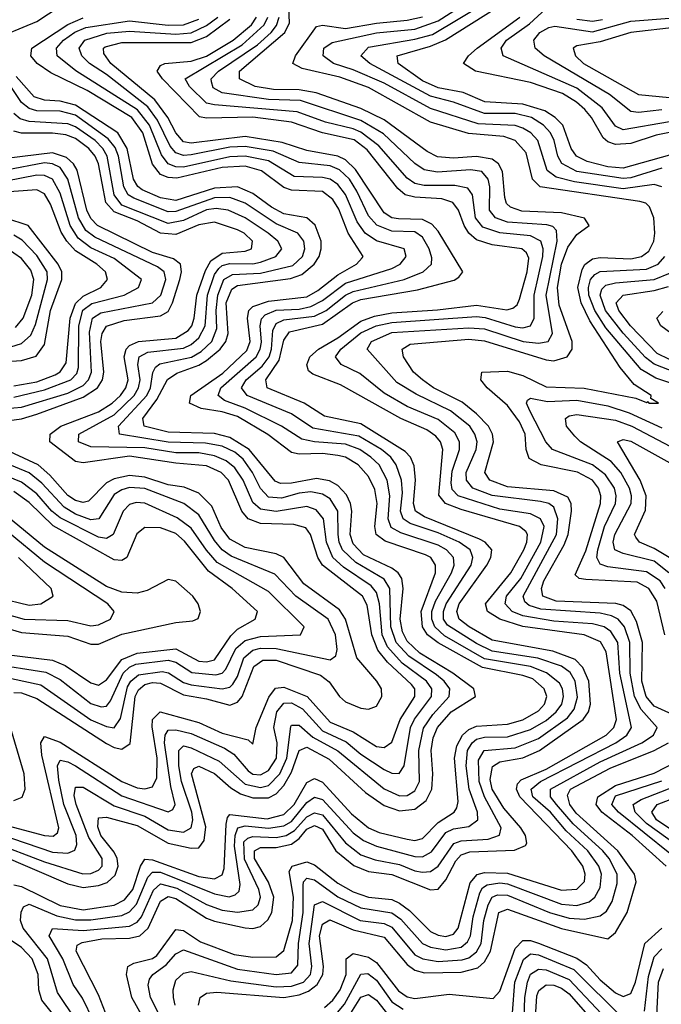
# Model space of a CAD drawing. Header units: inches. Extents: x 990535 to 1117859, y 769386 to 892122.
# Tile 105 of 256: x 1021045 to 1022709, y 856872 to 859423. Entities that reach past the tile are written whole.
import ezdxf

# ---------------------------------------------------------------- set-up
doc = ezdxf.new("R2010")
doc.units = ezdxf.units.IN
doc.header["$MEASUREMENT"] = 0
doc.layers.add('B0825', color=7, linetype='Continuous')

msp = doc.modelspace()

# ---------------------------------------------------------------- linework, layer by layer
at = {"layer": 'B0825', "color": 5}
for points, elevation in [([(1022765.9, 857610), (1022690, 857644.9), (1022669.2, 857670), (1022658.1, 857710), (1022659.8, 857810), (1022644, 857864), (1022630, 857891.8), (1022610, 857905.6), (1022590.6, 857910.6), (1022436.5, 857916.5), (1022401.7, 857930), (1022397.7, 857950), (1022404, 857970), (1022456.9, 858063.1), (1022467.3, 858090), (1022476.3, 858150), (1022475.1, 858170), (1022466, 858186), (1022430, 858202.6), (1022310, 858213.1), (1022263.9, 858230), (1022251.6, 858250), (1022273.7, 858330), (1022270.8, 858350), (1022260.4, 858370), (1022230, 858402.6), (1022192.5, 858432.5), (1022117.8, 858470), (1022089.2, 858490), (1022065.9, 858510), (1022039.9, 858550), (1022037.3, 858570), (1022057.6, 858582.4), (1022210, 858595.8), (1022250, 858591.5), (1022410, 858542.2), (1022430, 858539.6), (1022464.8, 858550), (1022477.5, 858570), (1022477.6, 858590), (1022443.9, 858683.9), (1022439.6, 858730), (1022450.2, 858790), (1022466, 858834), (1022490, 858867), (1022521.4, 858890), (1022509.5, 858909.5), (1022450, 858923.4), (1022347.2, 858927.2), (1022317.4, 858937.4), (1022307.1, 858947.1), (1022302.7, 858962.7), (1022296.6, 859030), (1022286.3, 859050), (1022270, 859061.9), (1022230, 859068.9), (1022170, 859064.3), (1022128.5, 859068.5), (1022101.5, 859081.5), (1021990, 859164.2), (1021930, 859193), (1021813.6, 859233.6), (1021770, 859241.3), (1021702.9, 859242.9), (1021656.2, 859250), (1021614.9, 859270), (1021615.4, 859290), (1021733.1, 859390), (1021744.8, 859415.2), (1021742.2, 859477.8)], 2620), ([(1022710.1, 858990.1), (1022690, 858996.6), (1022610, 858985.6), (1022483.3, 859003.3), (1022435.8, 859015.8), (1022413, 859033), (1022388.4, 859110), (1022370.2, 859130), (1022350, 859142.8), (1022329.7, 859149.7), (1022234, 859154), (1022110, 859193), (1021990, 859259.3), (1021910, 859293.6), (1021859.1, 859310), (1021832, 859330), (1021833.4, 859350), (1021855.7, 859364.3), (1021970, 859389.3), (1022070, 859399), (1022130, 859420.8), (1022232.9, 859487.1)], 2560), ([(1020972.5, 859370), (1021090, 859418.7), (1021150, 859458.4)], 2820), ([(1022710, 859038.4), (1022630, 859013.7), (1022610, 859011.8), (1022490, 859030.5), (1022451, 859051), (1022440.2, 859070), (1022430.9, 859110), (1022421.3, 859130), (1022403.1, 859150), (1022372.3, 859170), (1022330, 859180), (1022250, 859180.6), (1022170, 859209.5), (1022110, 859224.9), (1021953.3, 859310), (1021929.4, 859330), (1021950, 859352.2), (1022070, 859372.8), (1022115.2, 859384.8), (1022252.7, 859467.3)], 2540), ([(1022730, 859072.5), (1022610, 859038.7), (1022570, 859042.4), (1022516.1, 859056.1), (1022488.5, 859070), (1022475.3, 859090), (1022453.1, 859150), (1022433.8, 859170), (1022406.9, 859186.9), (1022350, 859204.9), (1022250.9, 859210.9), (1022194.7, 859234.7), (1022130, 859247.1), (1022090, 859264.9), (1022026.1, 859310), (1022023.9, 859330), (1022110, 859355), (1022149.1, 859370.9), (1022284.4, 859455.6)], 2520), ([(1022730, 859158.7), (1022610, 859138), (1022590, 859147.3), (1022555, 859195), (1022490, 859246.3), (1022298.4, 859330), (1022293.2, 859350), (1022307.2, 859370), (1022367.1, 859412.9), (1022410, 859452.3)], 2460), ([(1021030, 857182.3), (1021050, 857178.1), (1021150, 857128.3), (1021210, 857117.5), (1021290, 857129.1), (1021316.9, 857143.1), (1021338.6, 857170), (1021358.1, 857230), (1021370, 857248.3), (1021390, 857247.1), (1021510, 857203.6), (1021550, 857197.2), (1021570, 857208.2), (1021575.7, 857224.3), (1021580.7, 857339.3), (1021583.8, 857356.2), (1021590, 857363.8), (1021686.6, 857353.4), (1021730, 857364.6), (1021756.5, 857390), (1021790, 857447.1), (1021810, 857457.6), (1021830, 857448.3), (1021905.7, 857365.7), (1021950, 857329.8), (1021977.3, 857317.3), (1022050, 857300.4), (1022070, 857296.6), (1022090, 857302.3), (1022130, 857343.3), (1022171.8, 857370), (1022178.8, 857381.2), (1022182, 857398), (1022172.9, 857510), (1022178.2, 857541.8), (1022192.9, 857570), (1022210, 857584.8), (1022230, 857592.9), (1022310, 857598.1), (1022350, 857609.7), (1022390, 857633), (1022405.9, 857650), (1022412, 857670), (1022405.4, 857690), (1022375.5, 857715.5), (1022350, 857724.7), (1022245.2, 857745.2), (1022130, 857809), (1022102.9, 857830), (1022089.5, 857850), (1022086.1, 857890), (1022123.4, 857990), (1022123.6, 858010), (1022110.9, 858030), (1022097.4, 858037.4), (1021992.8, 858072.8), (1021969.9, 858089.9), (1021965.8, 858110), (1021972, 858170), (1021966.1, 858206.1), (1021950, 858240.1), (1021923.1, 858270), (1021890, 858289.6), (1021870, 858294.7), (1021830, 858299.1), (1021770, 858297.8), (1021750, 858302.3), (1021689, 858349), (1021610, 858395), (1021570, 858407.7), (1021516.2, 858416.2), (1021485.6, 858430), (1021489, 858450), (1021572.1, 858507.9), (1021633.9, 858566.1), (1021642.9, 858590), (1021635.9, 858650), (1021639.5, 858670), (1021650, 858680.7), (1021690, 858693.8), (1021790, 858705.8), (1021818.2, 858721.8), (1021870, 858762.7), (1021918.8, 858790), (1021933.3, 858806.7), (1021935.5, 858810), (1021897.2, 858870), (1021872.6, 858932.6), (1021857.4, 858957.4), (1021830, 858978.1), (1021750, 858981.5), (1021730, 858988.7), (1021672.2, 859032.2), (1021630, 859043.8), (1021570, 859040.1), (1021452.7, 859012.7), (1021430, 859014.6), (1021410, 859022.6), (1021389.2, 859049.2), (1021364.4, 859130), (1021336.4, 859170), (1021220.3, 859240.3), (1021125.9, 859285.9), (1021090.6, 859310), (1021074.1, 859330), (1021076.4, 859350), (1021170, 859410.8), (1021210, 859428.1)], 2780), ([(1021192.9, 856830), (1021143.3, 856903.3), (1021117.6, 856990), (1021054.1, 857070), (1021047.5, 857090), (1021048.9, 857111.1), (1021055, 857125), (1021070, 857132.3), (1021142, 857102), (1021190, 857091.6), (1021230, 857091.5), (1021310, 857102.9), (1021330, 857111.9), (1021348.3, 857131.7), (1021377.9, 857202.1), (1021390, 857215.2), (1021410, 857214.7), (1021550, 857158.4), (1021588.8, 857151.2), (1021603.9, 857156.1), (1021614.4, 857165.6), (1021617.1, 857182.9), (1021602.1, 857282.1), (1021603.8, 857310), (1021610.6, 857329.4), (1021630, 857334.6), (1021690, 857328.4), (1021730, 857335), (1021750, 857346.4), (1021790, 857395.3), (1021810, 857408.9), (1021830, 857402.8), (1021910, 857317.1), (1021936.9, 857296.9), (1021970, 857282.4), (1022070, 857255.5), (1022090, 857254.4), (1022112.6, 857267.4), (1022150, 857317.7), (1022170, 857327.1), (1022210, 857332.8), (1022233.2, 857350), (1022231.9, 857370), (1022210.6, 857430), (1022202.9, 857490), (1022206, 857530), (1022218.3, 857550), (1022230, 857559), (1022250, 857565), (1022310, 857565.6), (1022370, 857584.5), (1022410, 857607.8), (1022436.4, 857630), (1022450.5, 857650), (1022455.3, 857670), (1022452.8, 857690), (1022444.7, 857704.7), (1022411.1, 857731.1), (1022370, 857747.7), (1022250, 857767.9), (1022147, 857827), (1022121.2, 857850), (1022113.4, 857870), (1022113.8, 857890), (1022123.4, 857916.6), (1022165.1, 857990), (1022172, 858010), (1022169.7, 858030), (1022152.1, 858050), (1022130, 858062.4), (1022033.8, 858093.8), (1022008, 858108), (1022000.5, 858130), (1022005.1, 858190), (1021997.6, 858230), (1021976.9, 858270), (1021955.8, 858290), (1021927, 858310), (1021890, 858323.4), (1021809.4, 858329.4), (1021776.4, 858336.4), (1021723.7, 858370), (1021630, 858417.1), (1021576.7, 858436.7), (1021559.5, 858450), (1021566.4, 858470), (1021658.6, 858550), (1021669, 858570), (1021672.1, 858587.9), (1021668.8, 858630), (1021671.8, 858648.2), (1021681.4, 858658.6), (1021710, 858671.1), (1021770, 858673.7), (1021799.8, 858680.2), (1021830, 858695.7), (1021890, 858740.4), (1022010, 858778.5), (1022031.7, 858790), (1022047.5, 858810), (1022041.8, 858830), (1021970.5, 858850.5), (1021941.1, 858870), (1021919.8, 858899.8), (1021890, 858970.2), (1021870, 858996.5), (1021850, 859010.3), (1021830, 859014.9), (1021757, 859017), (1021690, 859057.7), (1021630, 859070), (1021590, 859067.8), (1021470, 859041.4), (1021450, 859041.9), (1021430, 859050), (1021413.3, 859073.3), (1021381.9, 859150), (1021350.6, 859190), (1021190.6, 859290.6), (1021142.3, 859330), (1021140.9, 859350), (1021158.8, 859370), (1021188.6, 859391.4), (1021216.7, 859403.3), (1021330, 859420.4), (1021430, 859409.6), (1021470, 859409.8), (1021510, 859424.5)], 2760), ([(1021237, 856830), (1021208.2, 856888.2), (1021183.8, 856923.8), (1021157.5, 856990), (1021121.9, 857050), (1021130, 857068.8), (1021210, 857064.1), (1021330, 857074.7), (1021350, 857085.1), (1021361.1, 857098.9), (1021392, 857168), (1021410, 857184.4), (1021453, 857173), (1021530, 857131.3), (1021570, 857116.3), (1021610, 857111.5), (1021650, 857117.6), (1021663.6, 857130), (1021669.9, 857150.1), (1021665.6, 857170), (1021628.1, 857248.1), (1021626.8, 857293.2), (1021637.1, 857302.9), (1021650, 857306.8), (1021710, 857304.3), (1021736.5, 857310), (1021757.6, 857322.4), (1021790, 857358.5), (1021810, 857368.3), (1021830, 857363.4), (1021890, 857290.5), (1021930, 857260.1), (1021966.9, 857246.9), (1022030, 857234.6), (1022070, 857218.5), (1022090, 857214.4), (1022110, 857216.9), (1022130, 857230.6), (1022171.2, 857288.8), (1022190, 857295.7), (1022259.4, 857300.6), (1022289, 857311), (1022293.6, 857330), (1022249.9, 857409.9), (1022236.4, 857450), (1022234.9, 857505.1), (1022249.6, 857530), (1022330, 857536.9), (1022390, 857561.1), (1022465.1, 857614.9), (1022482.5, 857637.5), (1022491.8, 857668.2), (1022485.8, 857710), (1022472.1, 857732.1), (1022450, 857748.3), (1022389, 857769), (1022270, 857787.2), (1022230, 857806.9), (1022154.7, 857854.7), (1022144.3, 857870), (1022143.6, 857890), (1022151, 857910), (1022215.4, 858010), (1022220.3, 858030), (1022217.8, 858037.8), (1022212.8, 858050), (1022184.5, 858070), (1022130, 858093.9), (1022058, 858118), (1022039.6, 858130), (1022032.4, 858150), (1022037.5, 858197.5), (1022035, 858230), (1022021.6, 858270), (1022007.3, 858290), (1021983.6, 858310), (1021924.7, 858344.7), (1021805.1, 858365.1), (1021750, 858401.9), (1021634.9, 858450), (1021620.2, 858470), (1021632.7, 858490), (1021674.1, 858525.9), (1021691.7, 858550), (1021698.3, 858570), (1021701.5, 858618.5), (1021710, 858636.6), (1021730, 858645.6), (1021810, 858655.1), (1021839.7, 858670), (1021890, 858709.3), (1021910, 858719.6), (1022041.8, 858750), (1022091.4, 858770), (1022112.5, 858790), (1022113.5, 858806.5), (1022106.7, 858830), (1022090, 858859.6), (1022070, 858873.5), (1022010, 858875.6), (1021971.2, 858891.2), (1021950, 858914.9), (1021919.5, 858979.5), (1021900.1, 859010), (1021874.4, 859034.4), (1021850, 859044.6), (1021770, 859053.5), (1021702.8, 859082.8), (1021630, 859095.3), (1021590, 859092.9), (1021490, 859072.9), (1021470, 859071.5), (1021450, 859078.5), (1021435.8, 859095.8), (1021402.8, 859162.8), (1021377.4, 859197.4), (1021270, 859281.2), (1021226.2, 859310), (1021206.2, 859330), (1021199.8, 859350), (1021214.4, 859370), (1021271.3, 859388.7), (1021330, 859393.8), (1021450, 859385.8), (1021490, 859389), (1021530, 859408), (1021558.9, 859430)], 2740), ([(1021267.7, 856850), (1021250, 856896.7), (1021191.3, 857010), (1021194.2, 857025.8), (1021207.1, 857032.9), (1021258.1, 857041.9), (1021330, 857043.5), (1021357.2, 857050), (1021378.6, 857070), (1021410, 857139.9), (1021430, 857152.1), (1021450, 857147), (1021530, 857095.6), (1021550, 857087.8), (1021630, 857070.9), (1021650, 857068.8), (1021670, 857073.8), (1021688.6, 857091.4), (1021698.7, 857110), (1021704.4, 857150), (1021690, 857189.3), (1021654.1, 857250), (1021653.8, 857270), (1021670, 857278.9), (1021710, 857278.9), (1021750, 857287.3), (1021770, 857301.9), (1021790, 857326.3), (1021810, 857335.9), (1021830, 857326.6), (1021865.1, 857270), (1021911.7, 857231.7), (1021950, 857216.4), (1022010, 857208.8), (1022110, 857168.7), (1022130, 857170.4), (1022150, 857194.6), (1022176.2, 857243.8), (1022190, 857259.5), (1022212.4, 857267.6), (1022328.2, 857271.8), (1022356.4, 857283.6), (1022360.3, 857290), (1022356.8, 857310), (1022344.8, 857330), (1022300.3, 857380.3), (1022270.3, 857430), (1022265, 857455), (1022271.4, 857488.6), (1022290, 857500.3), (1022350, 857510.9), (1022393.2, 857530), (1022506.1, 857610), (1022520, 857630), (1022525.4, 857650), (1022520.8, 857710), (1022505.3, 857745.3), (1022485.7, 857765.7), (1022427.2, 857787.2), (1022270, 857816.1), (1022210.7, 857850), (1022184.8, 857870), (1022178.4, 857890), (1022184.5, 857910), (1022256.7, 858010), (1022267, 858030), (1022269.4, 858050), (1022251.7, 858070), (1022237.3, 858077.3), (1022095, 858135), (1022071.8, 858150), (1022066.6, 858170), (1022071.1, 858230), (1022067.6, 858267.6), (1022058.5, 858290), (1022044.6, 858304.6), (1021930, 858376.3), (1021835.9, 858395.9), (1021782.5, 858430), (1021687.1, 858470), (1021683.5, 858490), (1021718.4, 858541.6), (1021730, 858593.1), (1021745.2, 858614.8), (1021830, 858634.8), (1021908.3, 858690), (1021930, 858698.4), (1022076.4, 858723.6), (1022171.3, 858748.7), (1022183.7, 858756.3), (1022194.2, 858770), (1022130, 858875.3), (1022114, 858894), (1022090, 858905.4), (1022027.2, 858907.2), (1022010, 858910.5), (1021990, 858923.1), (1021915.6, 859035.6), (1021890, 859060.2), (1021870, 859069.7), (1021790, 859084.1), (1021725.4, 859105.4), (1021630, 859120.7), (1021490, 859103.1), (1021470, 859107.1), (1021450.2, 859130), (1021429.5, 859170), (1021395.4, 859215.4), (1021281.5, 859310), (1021263.8, 859336.2), (1021262.9, 859350), (1021267, 859353), (1021310, 859364.3), (1021490, 859364.5), (1021530, 859380.2), (1021590, 859424.7)], 2720), ([(1021381.2, 856810), (1021335.9, 856890), (1021321.9, 856950), (1021325.6, 856970), (1021341, 856979), (1021389.2, 856990.8), (1021401, 856999), (1021450, 857066.5), (1021470, 857063.6), (1021514, 857034), (1021601.5, 857001.5), (1021650, 856994.5), (1021710, 856995.6), (1021730, 857012), (1021752.8, 857090), (1021755.2, 857150), (1021743.8, 857216.2), (1021751.8, 857230), (1021790, 857241.7), (1021810, 857234), (1021870, 857186.1), (1021910, 857163.9), (1021950, 857150.2), (1022010, 857143.7), (1022030, 857134.6), (1022055.5, 857115.5), (1022110, 857061.3), (1022130, 857051.6), (1022150, 857048.4), (1022170, 857054), (1022182.1, 857070), (1022212.8, 857187.2), (1022231.1, 857208.9), (1022250, 857213.9), (1022310, 857212.3), (1022450, 857167.8), (1022490, 857170.7), (1022509.5, 857190.5), (1022511.7, 857210), (1022505.1, 857230), (1022476.7, 857270), (1022341.5, 857410), (1022333.2, 857430), (1022336.2, 857443.8), (1022345.7, 857454.3), (1022410, 857482.1), (1022565.4, 857570), (1022585.5, 857590), (1022592.2, 857610), (1022565.9, 857785.9), (1022551.2, 857811.2), (1022509, 857830), (1022350, 857851.2), (1022290.5, 857870.5), (1022257.9, 857890), (1022252.5, 857910), (1022318.8, 857990), (1022352, 858050), (1022360.1, 858070), (1022361.5, 858090), (1022357.2, 858097.2), (1022341.3, 858110), (1022190, 858154), (1022148.9, 858170), (1022131.9, 858191.9), (1022142.4, 858310), (1022136.6, 858330), (1022124.4, 858344.4), (1022100.4, 858360.4), (1022033.2, 858390), (1021877.3, 858477.3), (1021805.1, 858505.1), (1021794, 858514), (1021789.3, 858529.3), (1021797.4, 858550), (1021819.9, 858570), (1021870, 858599.3), (1021930, 858642.5), (1021965, 858655), (1022010, 858663.8), (1022128.6, 858671.4), (1022230, 858683.6), (1022307.9, 858672.1), (1022324.2, 858675.8), (1022334.9, 858685.1), (1022340.8, 858699.2), (1022360.8, 858770), (1022365.2, 858805.2), (1022359, 858819), (1022347, 858830), (1022270, 858840.5), (1022230, 858853.1), (1022209.4, 858870), (1022197.3, 858890), (1022183, 858930), (1022168.5, 858950), (1022139.7, 858959.7), (1022070, 858963.7), (1022044.4, 858970), (1022025.7, 858985.7), (1021946.4, 859086.4), (1021912.1, 859112.1), (1021830, 859130.3), (1021750, 859157.9), (1021650, 859170.7), (1021530, 859168.4), (1021511.7, 859171.7), (1021415.7, 859270), (1021401.6, 859290), (1021410, 859304.8), (1021421.5, 859310), (1021490, 859316.2), (1021530, 859329.3), (1021598.5, 859370), (1021646.7, 859410), (1021659.3, 859430)], 2680), ([(1021435.4, 856790), (1021384.5, 856890), (1021378.3, 856921.7), (1021382, 856938), (1021390.8, 856950), (1021425.2, 856974.8), (1021450, 857003.2), (1021470, 857013.2), (1021610, 856963.5), (1021710, 856949.9), (1021750, 856954.2), (1021766.2, 856973.8), (1021768.2, 857030), (1021779.8, 857110), (1021780, 857180), (1021781.4, 857190), (1021790, 857199.2), (1021810, 857195.1), (1021870, 857150.7), (1021930, 857122.5), (1022010, 857109.5), (1022033.3, 857093.3), (1022089.7, 857029.7), (1022110, 857020.5), (1022150, 857013.3), (1022190, 857020.8), (1022205.9, 857034.1), (1022213.7, 857050), (1022221.1, 857098.9), (1022238.6, 857161.4), (1022245.4, 857174.6), (1022257.6, 857182.4), (1022290, 857187.3), (1022310, 857184.5), (1022450, 857132.3), (1022490, 857128.6), (1022521.7, 857138.3), (1022536.5, 857150), (1022550, 857174.8), (1022553.9, 857210), (1022547, 857230), (1022518, 857270), (1022462.1, 857322.1), (1022421.3, 857370), (1022375.8, 857410), (1022371.3, 857430), (1022395.4, 857450), (1022591.1, 857550), (1022619.1, 857570), (1022631.3, 857590), (1022600.9, 857730), (1022595.6, 857810), (1022578.1, 857838.1), (1022560.3, 857850), (1022530, 857858.6), (1022430, 857865.2), (1022350, 857878.7), (1022321.9, 857890), (1022304.3, 857910), (1022307.6, 857930), (1022344.3, 857975.7), (1022396.7, 858070), (1022404.7, 858110), (1022395.7, 858130), (1022370, 858143.2), (1022290, 858154.9), (1022181.9, 858190), (1022166.5, 858206.5), (1022163.6, 858223.6), (1022166.6, 858253.4), (1022185.9, 858310), (1022185.5, 858330), (1022173.1, 858353.1), (1022130, 858387.2), (1022050, 858421.6), (1021990, 858456.2), (1021927, 858507), (1021878.5, 858530), (1021864.2, 858550), (1021877.5, 858570), (1021930, 858612.2), (1021969.8, 858630.2), (1022010, 858639.3), (1022230, 858654.6), (1022252, 858652), (1022330, 858627.8), (1022350, 858625.4), (1022369.4, 858630.6), (1022379.1, 858650), (1022378.9, 858710), (1022401.3, 858810), (1022402.3, 858830), (1022396.3, 858850), (1022370, 858863.2), (1022290, 858870.8), (1022246.3, 858886.3), (1022226.9, 858910), (1022219.3, 858970), (1022207.1, 858987.1), (1022173.8, 858993.8), (1022093.9, 858993.9), (1022070, 858999), (1022050, 859012.6), (1021976.7, 859096.7), (1021930, 859132.3), (1021910, 859141), (1021837.7, 859157.7), (1021764.9, 859184.9), (1021550, 859202.5), (1021530, 859207.5), (1021485.3, 859250), (1021474.5, 859270), (1021621.8, 859358.2), (1021679.2, 859410), (1021688.6, 859430)], 2660), ([(1021448, 856870), (1021444, 856890), (1021442.9, 856910), (1021450, 856934.6), (1021470, 856952.8), (1021490, 856957.1), (1021593.1, 856933.1), (1021710, 856917.8), (1021750, 856919.4), (1021780.8, 856930), (1021799.2, 856950), (1021802.9, 856970), (1021795.6, 857030), (1021809.6, 857130.4), (1021830, 857139.2), (1021927.9, 857090), (1021990, 857081.7), (1022010, 857072.3), (1022070, 857000.8), (1022090.3, 856990.3), (1022130, 856983.4), (1022192.7, 856987.3), (1022210, 856993.1), (1022230, 857008), (1022241.9, 857030), (1022248.9, 857090), (1022259.7, 857130), (1022269.9, 857150.1), (1022283.9, 857156.1), (1022310, 857155), (1022418.8, 857110), (1022470, 857095.3), (1022510, 857092.9), (1022550, 857102.1), (1022566.3, 857113.7), (1022581.5, 857138.5), (1022594.5, 857185.5), (1022593.9, 857210), (1022573.6, 857250), (1022556.9, 857270), (1022480, 857340), (1022436.9, 857390), (1022421.4, 857410), (1022421.3, 857430), (1022550, 857500.9), (1022658, 857550), (1022688.8, 857570), (1022698.3, 857590), (1022656.4, 857636.4), (1022639.3, 857670), (1022628.1, 857730), (1022627.2, 857810), (1022613.3, 857850), (1022596.9, 857870), (1022579.3, 857879.3), (1022550, 857885.9), (1022396.4, 857896.4), (1022365.7, 857905.7), (1022355, 857915), (1022350.2, 857930), (1022436.8, 858090), (1022440.5, 858130), (1022430, 858160.3), (1022417, 858170), (1022395.5, 858175.5), (1022270.5, 858190.5), (1022220.5, 858210), (1022203.9, 858230), (1022202.9, 858250), (1022228.9, 858310), (1022231.2, 858330), (1022225.4, 858350), (1022212, 858370), (1022162.3, 858410), (1022073.1, 858453.1), (1022023.2, 858483.2), (1021946.1, 858570), (1021957, 858590), (1022010, 858612.8), (1022210, 858625.4), (1022250, 858622.8), (1022350.5, 858589.5), (1022390, 858585), (1022415.8, 858590), (1022426.2, 858610), (1022409.8, 858710), (1022439, 858850), (1022436.9, 858876.9), (1022427.2, 858887.2), (1022412.3, 858892.3), (1022310, 858899), (1022278.7, 858910), (1022263.2, 858930), (1022263.8, 858990), (1022259.8, 859010), (1022243, 859030), (1022214.3, 859034.3), (1022128.7, 859028.7), (1022094.2, 859034.2), (1022070, 859050.5), (1021988.1, 859128.1), (1021930, 859162), (1021773.7, 859213.7), (1021690, 859216.3), (1021570, 859233.9), (1021547, 859247), (1021542.5, 859262.5), (1021541.5, 859270), (1021560.4, 859290), (1021661.4, 859358.6), (1021697.1, 859390), (1021711.2, 859408.8), (1021718.2, 859430)], 2640), ([(1022717.7, 857830), (1022697, 857917), (1022676.7, 857950), (1022645.9, 857965.9), (1022513.4, 857973.4), (1022495.9, 857975.9), (1022485.3, 857985.3), (1022512.7, 858047.3), (1022550.7, 858170), (1022552.2, 858190), (1022545.9, 858210), (1022529.9, 858230), (1022491.5, 858251.5), (1022397.3, 858270), (1022366.2, 858286.2), (1022358.3, 858310), (1022355.7, 858350), (1022341.3, 858381.3), (1022310, 858423.5), (1022256.9, 858470), (1022240.4, 858490), (1022243.5, 858510), (1022310, 858512.6), (1022350, 858501.5), (1022410, 858471.8), (1022508.4, 858468.4), (1022642.5, 858442.5), (1022670, 858431.8), (1022674.4, 858434.4), (1022676, 858430), (1022701.2, 858430), (1022681.8, 858441.8), (1022682.4, 858450), (1022638.4, 858478.4), (1022602.1, 858522.1), (1022523.2, 858643.2), (1022501.2, 858690), (1022492.3, 858730), (1022503.4, 858776.6), (1022510.8, 858789.2), (1022530, 858803.9), (1022550, 858807.4), (1022630, 858803.6), (1022657, 858810), (1022676.4, 858823.6), (1022689.3, 858850), (1022691.6, 858870), (1022689, 858910), (1022678.3, 858938.3), (1022668.2, 858948.2), (1022652.8, 858952.8), (1022394.5, 858990), (1022374.8, 859010), (1022358.7, 859078.7), (1022330, 859110.4), (1022300.6, 859120.6), (1022208.8, 859128.8), (1022110, 859158), (1021950, 859247.5), (1021874.9, 859274.9), (1021777.4, 859297.4), (1021753.3, 859310), (1021760.7, 859330), (1021814.6, 859405.4), (1021830, 859409.6), (1021890, 859400.9), (1021970, 859414.5), (1022050, 859422), (1022090, 859430.4)], 2580), ([(1022730, 859130.8), (1022695.6, 859124.4), (1022630, 859102.6), (1022590, 859099.9), (1022570, 859107.1), (1022557.6, 859117.6), (1022528, 859170), (1022510.6, 859190.6), (1022488.6, 859210), (1022452.3, 859232.3), (1022370, 859261), (1022226.6, 859290), (1022196.2, 859310), (1022209.2, 859330), (1022231.4, 859350), (1022342, 859430)], 2480), ([(1022710, 859190.3), (1022650, 859182.9), (1022630, 859185.6), (1022574.8, 859230), (1022405, 859330), (1022381.8, 859350), (1022378.5, 859370), (1022394.2, 859390), (1022416.7, 859403.3), (1022433, 859407), (1022530, 859391.9), (1022630, 859419.3), (1022730, 859427.2)], 2440), ([(1022490, 859425.2), (1022530, 859419.5), (1022555.9, 859424.1)], 2460), ([(1022750, 859403.8), (1022630, 859390.6), (1022550, 859366), (1022490, 859355.6), (1022479.9, 859350), (1022486.3, 859330), (1022507, 859310), (1022650, 859229.5), (1022730, 859222.2)], 2420), ([(1020990, 857261.6), (1021170, 857184.9), (1021210, 857175.3), (1021250, 857180), (1021272, 857188), (1021292.7, 857207.3), (1021300.2, 857230), (1021298.2, 857250), (1021290, 857266.9), (1021255.5, 857310), (1021247.5, 857332.5), (1021250, 857355.8), (1021270, 857357.1), (1021350, 857335.7), (1021430, 857290.2), (1021490, 857276.6), (1021510, 857277.9), (1021523.4, 857296.6), (1021527.8, 857332.2), (1021490.5, 857469.5), (1021496.5, 857483.5), (1021510, 857489.8), (1021550, 857470.6), (1021593.1, 857433.1), (1021618.1, 857418.1), (1021650, 857407.1), (1021690, 857407.6), (1021710, 857417.8), (1021730, 857439.4), (1021750, 857474.2), (1021770, 857529.7), (1021790, 857538.4), (1021848, 857508), (1021941.4, 857421.4), (1021990, 857387.8), (1022030, 857374), (1022070, 857378.1), (1022099.3, 857400.7), (1022114, 857430), (1022116.6, 857470), (1022112, 857530), (1022117.3, 857562.7), (1022128.4, 857590), (1022163.8, 857630), (1022227, 857670), (1022222.7, 857690), (1022168.2, 857730), (1022082.5, 857782.5), (1022050, 857813.6), (1022037.4, 857837.4), (1022031.4, 857870), (1022039.6, 857950), (1022035.6, 857975.6), (1022026.5, 857990), (1022010, 858002.2), (1021937, 858037), (1021910, 858065.4), (1021902.4, 858090), (1021906.3, 858150), (1021903.1, 858170), (1021892.6, 858192.6), (1021870, 858216.2), (1021848.6, 858228.6), (1021814.7, 858234.7), (1021750, 858222.3), (1021721.6, 858221.6), (1021707.5, 858227.5), (1021640.5, 858310), (1021590, 858341), (1021550, 858351.1), (1021430, 858354.8), (1021367.7, 858370), (1021364.2, 858390), (1021400.9, 858439.1), (1021428.6, 858491.4), (1021452.7, 858507.3), (1021510, 858528.1), (1021530, 858540.2), (1021564.7, 858570), (1021580.1, 858590), (1021586.2, 858610), (1021580.5, 858690), (1021595.1, 858724.9), (1021610, 858735.1), (1021747, 858753), (1021776.6, 858763.4), (1021809.1, 858790), (1021821.4, 858810), (1021827.1, 858830), (1021826.7, 858850), (1021811.4, 858891.4), (1021790, 858909.9), (1021730, 858920.6), (1021697.7, 858937.7), (1021650, 858973.3), (1021610, 858990), (1021550, 858987.2), (1021450, 858955.4), (1021410, 858961.9), (1021363, 858983), (1021351.6, 858991.6), (1021340.4, 859010), (1021323.8, 859090), (1021300, 859130), (1021190, 859202.1), (1021150, 859212.7), (1021110, 859214.7), (1021083.2, 859223.2), (1021036.5, 859276.5)], 2820), ([(1020973.4, 857293.4), (1021110, 857241.3), (1021209.3, 857210.7), (1021230, 857211.1), (1021250, 857219.9), (1021259.4, 857230), (1021259.2, 857250), (1021224.9, 857304.9), (1021191.3, 857390), (1021186.2, 857413.8), (1021190, 857434.9), (1021210, 857435.1), (1021290, 857386.4), (1021370, 857359.9), (1021430, 857324.7), (1021470, 857318.5), (1021490, 857329.7), (1021494.4, 857350), (1021491.6, 857370), (1021464.6, 857450), (1021457.6, 857490), (1021457.8, 857530), (1021470, 857541.7), (1021490, 857537.3), (1021562.2, 857502.2), (1021630, 857443.2), (1021670, 857433.9), (1021690, 857439.5), (1021720, 857470), (1021738.2, 857510), (1021748, 857592), (1021750, 857595.5), (1021770, 857595.4), (1021805, 857565), (1021870, 857529.3), (1021990, 857430.3), (1022030, 857412.6), (1022050, 857413.3), (1022070, 857425.3), (1022081.8, 857450), (1022080.1, 857530), (1022092.1, 857587.9), (1022116.3, 857623.7), (1022158.7, 857670), (1022160.3, 857690), (1022145.4, 857710), (1022125.9, 857725.9), (1022054.2, 857774.2), (1022021.5, 857810), (1022007.1, 857850), (1022004.5, 857950), (1021990, 857973.8), (1021916.9, 858016.9), (1021882.3, 858050), (1021873.2, 858070), (1021870.6, 858090), (1021870.5, 858150), (1021850, 858182.3), (1021830, 858194.1), (1021800, 858200), (1021770, 858196.9), (1021724.2, 858184.2), (1021690, 858186.6), (1021670, 858208.5), (1021649.2, 858250), (1021624.8, 858284.8), (1021603, 858303), (1021570, 858318.9), (1021526.6, 858326.6), (1021430, 858329), (1021303.9, 858350), (1021301.9, 858370), (1021375.2, 858450), (1021384.7, 858470), (1021390.3, 858509.7), (1021397.1, 858522.9), (1021408.5, 858531.5), (1021490.7, 858549.3), (1021516, 858564), (1021543.5, 858590), (1021556.7, 858623.3), (1021554.3, 858670), (1021558.6, 858710), (1021574.6, 858750), (1021596.6, 858763.4), (1021670, 858766.8), (1021753, 858787), (1021778.5, 858810), (1021784.7, 858830), (1021782.2, 858850), (1021766.2, 858870), (1021710, 858894.9), (1021630, 858947.9), (1021590, 858962.6), (1021550, 858961.9), (1021450, 858926.1), (1021430, 858925.7), (1021340.9, 858960.9), (1021326.9, 858970), (1021315.7, 858990), (1021301.3, 859070), (1021292.5, 859092.5), (1021275, 859115), (1021190, 859175.8), (1021150, 859186.2), (1021090, 859187.5), (1021070, 859193.2), (1021050, 859209.2), (1021022, 859250)], 2840), ([(1020990, 857314.2), (1021130, 857266.6), (1021170, 857264.1), (1021188.6, 857271.4), (1021193.6, 857286.4), (1021191.7, 857310), (1021159.8, 857390), (1021146.6, 857453.4), (1021143.1, 857490), (1021150, 857505.1), (1021170, 857501), (1021190, 857490.4), (1021310, 857412.6), (1021430, 857371.4), (1021442.6, 857377.4), (1021448.6, 857390), (1021437.1, 857437.1), (1021421.1, 857550), (1021422.6, 857570), (1021430, 857583.1), (1021450, 857583.5), (1021490, 857574.5), (1021576.1, 857536.1), (1021600.3, 857520.3), (1021637.4, 857477.4), (1021650, 857469), (1021670, 857467.4), (1021690, 857477.8), (1021710.8, 857510), (1021712.9, 857550), (1021704.5, 857590), (1021712.3, 857630), (1021730, 857652.8), (1021750, 857653.9), (1021778.2, 857638.2), (1021830, 857580.9), (1021892.1, 857552.1), (1021930, 857520.4), (1021990, 857480.6), (1022010, 857471.1), (1022029.5, 857470.5), (1022041.7, 857490), (1022058.6, 857590), (1022068.7, 857611.3), (1022112.6, 857670), (1022113.8, 857690), (1022099.8, 857710), (1022036.6, 857756.6), (1021998.8, 857798.8), (1021985, 857830), (1021977.7, 857910), (1021970, 857939.3), (1021956.5, 857956.5), (1021884.7, 858004.7), (1021857.1, 858030), (1021840.5, 858070), (1021832.7, 858130), (1021813.9, 858153.9), (1021790, 858161.9), (1021710, 858149.6), (1021670, 858155.3), (1021650, 858172.8), (1021624.4, 858230), (1021602.8, 858262.8), (1021580.7, 858280.7), (1021550, 858293.7), (1021510, 858301), (1021450, 858301.2), (1021370, 858314.5), (1021230, 858316.4), (1021197.7, 858330), (1021199, 858350), (1021290, 858399.8), (1021341.8, 858450), (1021353.3, 858470), (1021357.6, 858490), (1021351.6, 858530), (1021355.4, 858550), (1021377.8, 858562.2), (1021470, 858572.3), (1021490, 858581.9), (1021510, 858598.9), (1021526.4, 858630), (1021532.1, 858710), (1021550, 858763.1), (1021561.3, 858778.7), (1021570, 858786.4), (1021590, 858791.8), (1021649.4, 858790.6), (1021670, 858795.2), (1021709.5, 858810), (1021725.3, 858830), (1021714.7, 858850), (1021689.9, 858870), (1021630, 858910.2), (1021585.7, 858930), (1021554.3, 858934.3), (1021530, 858930.6), (1021470, 858903.3), (1021430, 858895.2), (1021310, 858942.5), (1021290, 858970), (1021272.3, 859070), (1021261.1, 859090), (1021240.6, 859110), (1021190, 859146.1), (1021170, 859153.9), (1021070, 859159.9), (1021046.7, 859166.7), (1021030, 859180.8)], 2860), ([(1020950, 857351.9), (1021110, 857309.4), (1021131.9, 857308.1), (1021143, 857317), (1021146.9, 857330), (1021102.3, 857517.7), (1021100.2, 857550), (1021110, 857566.7), (1021150, 857551.3), (1021310, 857449.5), (1021350, 857432.9), (1021370, 857430.5), (1021390, 857436), (1021401.1, 857458.9), (1021401.4, 857510), (1021388.9, 857591.1), (1021390, 857610.1), (1021409.7, 857630.3), (1021510, 857602.8), (1021570, 857575.2), (1021637.9, 857557.9), (1021650, 857546.3), (1021658.6, 857590), (1021691.5, 857668.5), (1021708.7, 857691.3), (1021730, 857693.9), (1021790.6, 857670), (1021850, 857603.1), (1021910, 857578.1), (1021970, 857540.2), (1021990, 857537.5), (1022010, 857551.6), (1022031.9, 857610), (1022070, 857670), (1022069.5, 857690), (1022060.8, 857700.8), (1021998.5, 857758.5), (1021974, 857790), (1021958.5, 857830), (1021946.3, 857906.3), (1021933.9, 857930), (1021830.6, 858010), (1021818.3, 858030), (1021799.1, 858090), (1021786.8, 858106.8), (1021755.6, 858115.6), (1021670, 858118.1), (1021637.7, 858130), (1021621.5, 858150), (1021586.7, 858230), (1021567.6, 858250), (1021530, 858267.2), (1021450, 858274.2), (1021330, 858292.6), (1021210, 858275.4), (1021190, 858279), (1021123.5, 858330), (1021124.2, 858350), (1021152, 858370), (1021250, 858407.4), (1021285.3, 858430), (1021306.8, 858450), (1021320.6, 858470), (1021326.5, 858490), (1021316.3, 858550), (1021321.1, 858570), (1021330, 858579.5), (1021353.6, 858590), (1021450, 858598.4), (1021481.8, 858618.2), (1021491.2, 858630), (1021497.9, 858650), (1021504.7, 858710), (1021526.7, 858773.3), (1021541.1, 858798.9), (1021570, 858818.4), (1021630, 858823.5), (1021646.5, 858830), (1021648.7, 858850), (1021627.2, 858870), (1021610, 858879.2), (1021550, 858898.6), (1021510, 858891.6), (1021450, 858867.1), (1021410.6, 858870), (1021350, 858902.2), (1021290, 858925.2), (1021268.7, 858950), (1021249.7, 859050), (1021241, 859070), (1021224.2, 859090), (1021190, 859115.2), (1021165.2, 859125.2), (1021130, 859129.7), (1021050, 859129.7), (1021030, 859134.5)], 2880), ([(1020980, 858380), (1021050, 858389.5), (1021090, 858401.7), (1021210, 858445.1), (1021246.8, 858470), (1021260.1, 858490), (1021263.3, 858510), (1021256, 858590), (1021259.5, 858610), (1021270, 858629.7), (1021316.2, 858643.8), (1021410, 858656), (1021430, 858667.5), (1021441.8, 858690), (1021460.1, 858750), (1021464.7, 858770), (1021462.4, 858790), (1021443.9, 858803.9), (1021390, 858820), (1021247.3, 858890), (1021230, 858908.7), (1021219.7, 858930), (1021193.9, 859033.9), (1021184.5, 859050), (1021166.5, 859066.5), (1021130, 859078.3), (1021010, 859064.2)], 2920), ([(1021010, 858415.7), (1021050, 858419.7), (1021170, 858456.1), (1021210, 858476.1), (1021223.9, 858490), (1021231.4, 858510), (1021226.2, 858613.8), (1021233.7, 858650), (1021255.8, 858664.2), (1021390, 858690.1), (1021411.6, 858710), (1021424.5, 858750), (1021422, 858762), (1021419.5, 858770), (1021402.8, 858782.8), (1021239.8, 858859.8), (1021217.1, 858877.1), (1021197.6, 858910), (1021170.5, 859010.5), (1021150, 859040.2), (1021130.2, 859050.2), (1021110, 859052.3), (1021010, 859033.9)], 2940), ([(1021030, 858445.5), (1021110, 858464.1), (1021177.8, 858490), (1021193.2, 858506.8), (1021197.6, 858522.4), (1021199, 858630), (1021209.3, 858670.7), (1021232.3, 858687.7), (1021316.2, 858710), (1021353, 858730), (1021360.8, 858750), (1021290, 858804.4), (1021230, 858832.4), (1021197.1, 858857.1), (1021175.9, 858890), (1021150, 858974.3), (1021130, 859010.4), (1021110, 859019.9), (1021090, 859020.4), (1021010, 859005.3)], 2960), ([(1021030, 858475.1), (1021090, 858485.4), (1021136.9, 858503.1), (1021150, 858511.4), (1021165.7, 858534.3), (1021176.2, 858650), (1021190, 858688), (1021210, 858706.9), (1021255.8, 858730), (1021273.1, 858750), (1021267.6, 858770), (1021245.3, 858790), (1021190, 858824.9), (1021167.6, 858850), (1021153.1, 858873.1), (1021125.4, 858945.4), (1021110, 858972.2), (1021090, 858982.7), (1020970, 858974.2)], 2980), ([(1021010, 858537.7), (1021050, 858540.1), (1021088.4, 858551.6), (1021110, 858581.9), (1021125.4, 858670), (1021154.7, 858750), (1021154.5, 858770), (1021145.2, 858790), (1021067.4, 858890), (1021009.5, 858909.5)], 3020), ([(1021008.1, 858571.9), (1021050, 858584.1), (1021073.9, 858606.1), (1021086.3, 858633.7), (1021117.8, 858750), (1021116.2, 858770), (1021090, 858812.4), (1021051.8, 858851.8), (1021030, 858864.9)], 3040), ([(1021034.2, 858625.8), (1021054.3, 858650), (1021076.8, 858710), (1021082, 858750), (1021074.2, 858774.2), (1021050, 858804.6), (1021010, 858832.1)], 3060), ([(1022770, 858469.6), (1022694.3, 858494.3), (1022656.9, 858516.9), (1022565.1, 858625.1), (1022536.1, 858670), (1022520.9, 858710), (1022519.9, 858730), (1022525.2, 858750), (1022536.4, 858763.6), (1022550, 858771.3), (1022670, 858777.5), (1022700.8, 858790), (1022718.1, 858810)], 2560), ([(1022820.3, 858480.3), (1022690, 858530.8), (1022668.1, 858548.1), (1022610, 858611.3), (1022564.2, 858670), (1022550.2, 858710), (1022554.7, 858725.3), (1022564.6, 858735.4), (1022590, 858741.7), (1022690, 858750.5), (1022732.5, 858767.5)], 2540), ([(1022730, 858543.3), (1022698.3, 858558.3), (1022628.7, 858630), (1022598.3, 858670), (1022592.1, 858690), (1022609.4, 858710), (1022690, 858721.6), (1022727.7, 858732.3)], 2520), ([(1022750, 858599.5), (1022707.2, 858630), (1022696.9, 858650), (1022712.5, 858667.5)], 2480), ([(1022719, 857950), (1022705.5, 857970), (1022670, 857993.2), (1022570, 858006.2), (1022550, 858012.5), (1022541.6, 858030), (1022544.1, 858050), (1022561.1, 858110), (1022590, 858170), (1022592.1, 858190), (1022587.5, 858210), (1022564.1, 858244.1), (1022530, 858270), (1022426.2, 858310), (1022409.7, 858329.7), (1022367.6, 858410), (1022359.5, 858430), (1022361.9, 858438.1), (1022370, 858442.9), (1022414, 858434), (1022490, 858438), (1022570, 858422.8), (1022625, 858405), (1022710, 858365.7)], 2560), ([(1022728.6, 857990), (1022690, 858020.2), (1022610, 858040.4), (1022588.4, 858050), (1022583.6, 858070), (1022588.3, 858090), (1022630.4, 858170), (1022631.7, 858190), (1022626.5, 858210), (1022603.8, 858250), (1022579.1, 858279.1), (1022499.1, 858330), (1022484.2, 858344.2), (1022462.6, 858370), (1022459.9, 858390), (1022470, 858397.3), (1022490, 858400.3), (1022590, 858385.9), (1022632.1, 858370), (1022748.6, 858308.6)], 2540), ([(1021030, 857680.6), (1021050, 857679.3), (1021090, 857664.9), (1021270, 857548.6), (1021290, 857537.7), (1021310, 857533.5), (1021331.7, 857548.3), (1021344.9, 857670), (1021353.1, 857686.9), (1021370, 857701), (1021390, 857705.9), (1021410, 857704.1), (1021470, 857674.1), (1021530, 857664.2), (1021590, 857647.1), (1021610, 857655.4), (1021622, 857670), (1021652.1, 857747.9), (1021675.9, 857764.1), (1021710, 857763.8), (1021825.1, 857725.1), (1021847.7, 857707.7), (1021874.3, 857670), (1021890, 857656), (1021930, 857639.4), (1021950, 857636.7), (1021970, 857645.3), (1021984.4, 857670), (1021983.1, 857690), (1021971.5, 857710), (1021919.1, 857770), (1021890.1, 857870), (1021874.2, 857894.2), (1021781.9, 857961.9), (1021729.8, 858029.8), (1021710, 858039.3), (1021630, 858056), (1021590, 858077.8), (1021567.6, 858107.6), (1021543.1, 858163.1), (1021510, 858196.4), (1021471.9, 858211.9), (1021430, 858218.5), (1021370, 858237.8), (1021330, 858242.2), (1021290, 858233.6), (1021270, 858223.9), (1021223.6, 858176.4), (1021210, 858172.4), (1021190, 858177.6), (1021170, 858190.6), (1021123.5, 858243.5), (1021092.8, 858270), (1020970, 858327)], 2920), ([(1022728.8, 858030), (1022690, 858053.6), (1022652.1, 858070), (1022642.9, 858082.9), (1022639.4, 858090), (1022667.3, 858152.7), (1022669.6, 858190), (1022654.1, 858230), (1022595, 858330), (1022610, 858336), (1022630, 858331.4), (1022746.7, 858266.7)], 2520), ([(1021023.7, 857716.3), (1021100.1, 857700.1), (1021230, 857609.9), (1021270, 857592), (1021290, 857588.8), (1021307, 857613), (1021325.1, 857694.9), (1021333.2, 857710), (1021353.5, 857726.5), (1021415, 857735), (1021431.4, 857731.4), (1021470, 857706.4), (1021490, 857699.9), (1021570.3, 857689.7), (1021590, 857694.5), (1021597.9, 857702.1), (1021610, 857721.9), (1021626.8, 857770), (1021650.1, 857789.9), (1021670, 857794.9), (1021710, 857794.3), (1021850, 857765.2), (1021864.9, 857775.1), (1021868.3, 857791.7), (1021864, 857830), (1021844.6, 857870), (1021761.5, 857930), (1021707.1, 857987.1), (1021593.5, 858033.5), (1021570.2, 858050), (1021550, 858074.5), (1021510, 858140.8), (1021470.8, 858170), (1021370, 858208.4), (1021330, 858211.6), (1021310, 858205.8), (1021290, 858193.2), (1021250.4, 858130), (1021230, 858127.5), (1021190, 858142.1), (1021160.4, 858160.4), (1021103, 858223), (1021070, 858249.1), (1020922.6, 858310)], 2940), ([(1020970, 857755.2), (1021113.4, 857733.4), (1021150, 857713.8), (1021230, 857652), (1021256.8, 857643.2), (1021270, 857645.2), (1021280.9, 857659.1), (1021313.7, 857730), (1021330, 857745.9), (1021346.6, 857753.4), (1021430, 857764.2), (1021450, 857758.8), (1021491.7, 857731.7), (1021554.1, 857725.9), (1021570, 857730.3), (1021579.3, 857740.7), (1021605.7, 857794.3), (1021630, 857815.4), (1021670, 857825.8), (1021773.6, 857830), (1021782.7, 857850), (1021690, 857942.1), (1021557.4, 858017.4), (1021529.2, 858049.2), (1021490, 858106.4), (1021453.2, 858133.2), (1021370, 858170.4), (1021347.2, 858172.8), (1021330, 858167.5), (1021313.4, 858150), (1021287.4, 858090), (1021270, 858079.1), (1021250, 858082.5), (1021150, 858132.7), (1021128.7, 858150), (1021090, 858195.1), (1021050, 858225), (1020891, 858290)], 2960), ([(1021010, 857778.4), (1021130, 857764), (1021163.2, 857750), (1021230, 857705.1), (1021250, 857699.3), (1021270, 857713.5), (1021310, 857766.2), (1021350, 857782.1), (1021450, 857793.4), (1021510, 857761.7), (1021530, 857759.8), (1021550, 857765.3), (1021592.6, 857827.4), (1021610, 857844.3), (1021655.4, 857870), (1021661.6, 857890), (1021596.4, 857950), (1021534.5, 857994.5), (1021472.5, 858072.5), (1021450, 858092.2), (1021410, 858107.2), (1021370, 858107.5), (1021349, 858091), (1021323.3, 858030), (1021310, 858022.5), (1021290, 858024.3), (1021131.8, 858111.8), (1021070, 858172.2), (1021030, 858200.7)], 2980), ([(1020970, 857859.4), (1021050, 857835.8), (1021170, 857825.9), (1021230, 857805.8), (1021250, 857805.5), (1021310, 857831.6), (1021450, 857862), (1021493.8, 857866.2), (1021507.7, 857872.3), (1021514.1, 857890), (1021507.7, 857910), (1021494.5, 857930), (1021450, 857968.8), (1021430, 857973), (1021375.8, 857944.2), (1021350, 857937.4), (1021310, 857940.5), (1021270, 857955.3), (1021110, 858056.5), (1020990, 858154.5)], 3020), ([(1020973.5, 857893.5), (1021056.5, 857870), (1021170, 857866.6), (1021230, 857852.9), (1021250, 857855.2), (1021280.5, 857870), (1021290.5, 857890), (1021273.7, 857910), (1021110, 858017.7), (1021015.5, 858095.5)], 3040), ([(1020990, 857925.8), (1021070, 857906.9), (1021100.3, 857910), (1021132.5, 857930), (1021127.2, 857950), (1021042.4, 858030)], 3060), ([(1021030, 857400.6), (1021051.3, 857408.7), (1021059.5, 857430), (1021056.6, 857470), (1021015.8, 857610)], 2920), ([(1021509, 856870), (1021513.5, 856890), (1021530, 856901.6), (1021556.4, 856903.6), (1021730, 856890), (1021770, 856896.7), (1021793.9, 856906.1), (1021816.3, 856923.7), (1021831, 856950), (1021833.1, 856970), (1021822.9, 857050), (1021830, 857080.1), (1021849.1, 857090.9), (1021910, 857065), (1021990, 857046.6), (1022050, 856975.2), (1022070, 856960.9), (1022094.4, 856954.4), (1022190, 856955.9), (1022233, 856967), (1022250, 856982.4), (1022266, 857010), (1022287.9, 857110), (1022310, 857119.3), (1022450, 857068.8), (1022570, 857041.8), (1022590, 857058.5), (1022620.4, 857110), (1022643.1, 857190), (1022639.3, 857210), (1022595.8, 857270), (1022488, 857368), (1022471.4, 857390), (1022465.4, 857414.6), (1022473.1, 857430), (1022575.7, 857484.3), (1022690, 857529.7), (1022727.2, 857550)], 2620), ([(1022721.7, 857230), (1022633, 857310), (1022554.2, 857370), (1022539.9, 857390), (1022544.2, 857410), (1022590, 857439.6), (1022690, 857471.2), (1022842.9, 857550)], 2580), ([(1022797.7, 857210), (1022597.3, 857370), (1022580.8, 857390), (1022590, 857412.9), (1022710, 857451.6)], 2560), ([(1022781.2, 857261.2), (1022670, 857340.7), (1022640.9, 857370), (1022635.9, 857390), (1022656.8, 857403.2), (1022742.9, 857437.1)], 2540), ([(1022790, 857287.6), (1022696, 857350), (1022683.9, 857370), (1022697.7, 857390), (1022770, 857417.5)], 2520), ([(1021835.7, 856864.3), (1021857.1, 856882.9), (1021876.1, 856910), (1021891.7, 856950), (1021891.8, 856990), (1021910, 857003.8), (1021950, 856994.7), (1021970, 856981), (1022027.8, 856907.8), (1022050, 856891.8), (1022070, 856887.8), (1022159, 856899), (1022272.8, 856887.2), (1022290, 856906.6), (1022330, 857017.1), (1022350, 857037.5), (1022370, 857037.5), (1022390, 857031.2), (1022490, 856992.1), (1022514.4, 856974.4), (1022550, 856935.7), (1022590, 856902.1), (1022610, 856892.4), (1022630, 856900.1), (1022641.5, 856930), (1022665.9, 857030), (1022710.3, 857070)], 2580), ([(1021161.9, 856810), (1021102.9, 856882.9), (1021095, 856910), (1021093, 856950), (1021077.6, 856990), (1021050, 857019.7), (1021004.8, 857050)], 2780), ([(1022323.2, 856850), (1022329.3, 856930), (1022351.5, 856988.5), (1022370, 857003.2), (1022390, 857000.4), (1022482.3, 856962.3), (1022610, 856835.4)], 2560), ([(1022665.5, 856854.5), (1022675.6, 856944.4), (1022690, 856995.5), (1022710, 857015.9)], 2560), ([(1021869, 856851), (1021887, 856873), (1021930, 856950.8), (1021947.8, 856952.2), (1021970, 856935.3), (1022010, 856879.2), (1022039.7, 856859.7)], 2560), ([(1022352, 856810), (1022354.6, 856890), (1022361.9, 856930), (1022370, 856950.4), (1022390, 856963.8), (1022410, 856961.6), (1022470, 856936.4), (1022610, 856788.4)], 2540), ([(1022695.5, 856810), (1022701.8, 856930), (1022714.5, 856965.5)], 2540), ([(1022381.1, 856810), (1022386, 856894), (1022391.5, 856908.5), (1022410, 856922.8), (1022430, 856921.7), (1022450, 856914.2), (1022470, 856899.5), (1022590, 856762.7)], 2520), ([(1021891, 856829), (1021930, 856890.6), (1021950, 856898), (1021970, 856883.2), (1022002.2, 856842.2)], 2540)]:
    msp.add_lwpolyline(points, dxfattribs=dict(at, elevation=elevation))

doc.saveas('drawing.dxf')
